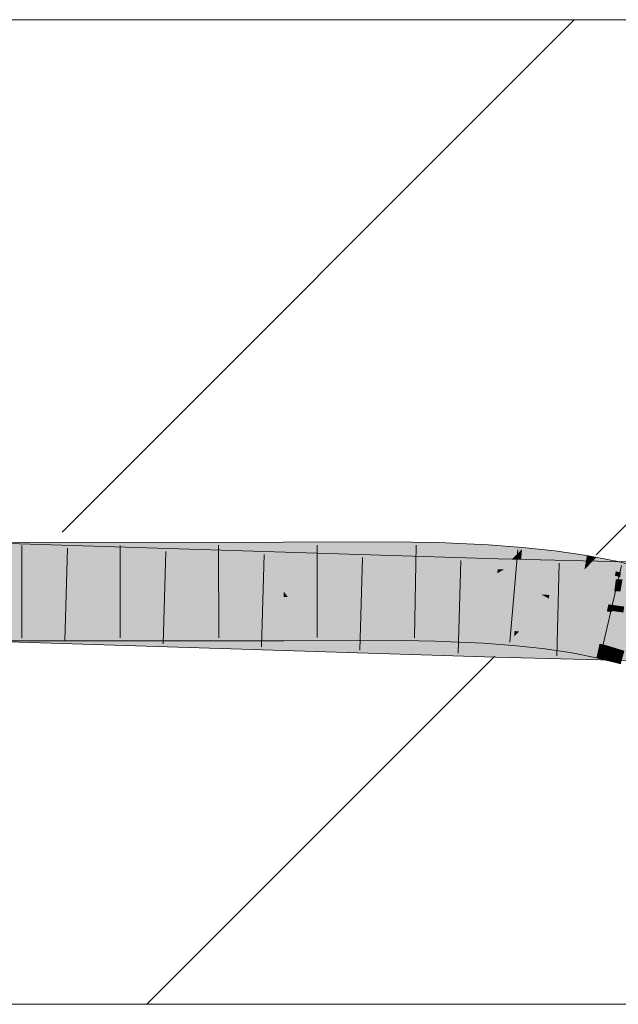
# Model space of a CAD drawing. Extents: x -620 to 300, y 62 to 1112.
# Tile 198 of 256: x 213.52 to 215.04, y 741.9 to 744.4. Entities that reach past the tile are written whole.
import ezdxf
from ezdxf.lldxf.tags import DXFTag

# ---------------------------------------------------------------- set-up
doc = ezdxf.new("R2010")
doc.units = 0
doc.layers.get('0').update_dxf_attribs({"lineweight": 13})
doc.layers.add('E_Detail_Linie_Text_Bem', color=7, linetype='Continuous', lineweight=13)
for name, color, linetype, lineweight, true_color in [('E_Detail_Wandschraffur', 7, 'Continuous', 5, 0xc0c0c0), ('E_Leerrohr 25-A06G9S0I8I', 7, 'Continuous', 9, 0xff8000), ('E_Leerrohr 25-Shading', 7, 'Continuous', 9, 0xff8000)]:
    doc.layers.add(name, color=color, linetype=linetype, lineweight=lineweight, true_color=true_color)
tags = doc.linetypes.add('fein_strichliert', pattern=[4, 1, -2, 1]).pattern_tags.tags
tags[8:9] = [DXFTag(74, 4), DXFTag(75, 0), DXFTag(340, '0'), DXFTag(46, 0.0), DXFTag(50, 0.0), DXFTag(44, 0.0), DXFTag(45, 0.0)]
tags[6:7] = [DXFTag(74, 4), DXFTag(75, 0), DXFTag(340, '0'), DXFTag(46, 0.0), DXFTag(50, 0.0), DXFTag(44, 0.0), DXFTag(45, 0.0)]
tags[4:5] = [DXFTag(74, 4), DXFTag(75, 0), DXFTag(340, '0'), DXFTag(46, 0.0), DXFTag(50, 0.0), DXFTag(44, 0.0), DXFTag(45, 0.0)]

# ---------------------------------------------------------------- blocks, each defined once
blk = doc.blocks.new('Shading-A06G9RJD8I', base_point=(167.9303, 740.8833))
at = {"layer": 'E_Leerrohr 25-Shading', "color": 43, "true_color": 0xd7ab7f}
for points in [[(213.422, 743.0434), (214.4481, 743.0309), (213.4222, 743.0599), (214.7388, 743.0297)], [(213.4222, 743.0599), (214.7388, 743.0297), (213.4224, 743.0715), (214.7388, 743.0302)], [(213.5061, 743.0438), (214.1946, 743.0464), (213.5062, 743.0485), (214.1945, 743.0635)], [(213.5062, 743.0485), (214.1945, 743.0635), (213.5064, 743.0603)], [(213.5064, 743.0603), (214.1945, 743.0635), (213.5066, 743.0715), (214.1945, 743.0722)], [(214.4554, 743.0656), (214.4554, 743.0734), (214.1945, 743.0635), (214.1945, 743.0722)], [(214.4553, 743.048), (214.4554, 743.0656), (214.1946, 743.0464), (214.1945, 743.0635)], [(214.5863, 743.0474), (214.5868, 743.0643), (214.4553, 743.048), (214.4554, 743.0656)], [(214.5868, 743.0643), (214.587, 743.0713), (214.4554, 743.0656), (214.4554, 743.0734)], [(214.7143, 743.045), (214.7151, 743.06), (214.5863, 743.0474), (214.5868, 743.0643)], [(214.7151, 743.06), (214.7154, 743.0657), (214.5868, 743.0643), (214.587, 743.0713)], [(214.7882, 743.0425), (214.8004, 743.0549), (214.7143, 743.045), (214.7151, 743.06)], [(214.8004, 743.0549), (214.8008, 743.0593), (214.7151, 743.06), (214.7154, 743.0657)], [(214.7992, 743.0421), (214.8004, 743.0549), (214.7882, 743.0425)], [(214.8835, 743.0476), (214.8004, 743.0549), (214.8823, 743.038), (214.7992, 743.0421)], [(214.8835, 743.0476), (214.8838, 743.0504), (214.8004, 743.0549), (214.8008, 743.0593)], [(214.9649, 743.0377), (214.965, 743.0385), (214.8835, 743.0476), (214.8838, 743.0504)], [(213.3116, 743.0402), (213.3115, 743.0383), (214.7381, 743.0034), (214.7378, 742.9935)], [(213.3117, 743.0422), (213.3116, 743.0402), (213.5366, 743.0344)], [(213.5366, 743.0344), (214.4481, 743.0309), (213.3117, 743.0422), (213.3117, 743.0447)], [(213.4138, 743.0384), (214.1946, 743.0416), (213.4139, 743.0434), (214.1946, 743.0464)], [(214.1946, 743.0388), (213.4138, 743.0374), (214.1946, 743.0356), (213.4138, 743.0349)], [(214.1946, 743.0416), (213.5061, 743.0388), (214.1946, 743.0388), (213.506, 743.0375)], [(214.7381, 743.0034), (214.7388, 743.0273), (213.5366, 743.0344), (214.4481, 743.0309)], [(214.4553, 743.0438), (214.4553, 743.048), (214.1946, 743.0416), (214.1946, 743.0464)], [(214.1946, 743.0416), (214.1946, 743.0388), (214.4553, 743.0438), (214.4553, 743.0401)], [(214.1946, 743.0388), (214.1946, 743.0356), (214.4553, 743.0401), (214.4553, 743.0368)], [(214.7388, 743.0273), (214.7388, 743.0297), (214.4481, 743.0309)], [(214.5862, 743.0416), (214.5863, 743.0474), (214.4553, 743.0438), (214.4553, 743.048)], [(214.4553, 743.0438), (214.4553, 743.0401), (214.5862, 743.0416), (214.5861, 743.0384)], [(214.4553, 743.0401), (214.4553, 743.0368), (214.5861, 743.0384), (214.5859, 743.0347)], [(214.5861, 743.0384), (214.5859, 743.0347), (214.7136, 743.0338), (214.7134, 743.0292)], [(214.5862, 743.0416), (214.5861, 743.0384), (214.7137, 743.0353), (214.7136, 743.0338)], [(214.7137, 743.0353), (214.7143, 743.045), (214.5862, 743.0416), (214.5863, 743.0474)], [(214.7136, 743.0338), (214.7134, 743.0292), (214.798, 743.0285), (214.7975, 743.0229)], [(214.7137, 743.0353), (214.7136, 743.0338), (214.7757, 743.0299)], [(214.7757, 743.0299), (214.7882, 743.0425), (214.7137, 743.0353), (214.7143, 743.045)], [(214.7388, 743.0273), (214.7381, 743.0034), (214.7938, 743.0269), (214.7539, 743.0031)], [(214.7971, 743.0287), (214.7388, 743.0302), (214.7388, 743.0297)], [(214.7971, 743.0287), (214.7388, 743.0297), (214.7938, 743.0269), (214.7388, 743.0273)], [(214.7539, 743.0031), (214.9236, 743.0257), (214.7938, 743.0269)], [(215.0448, 743.0228), (214.9236, 743.0257), (215.0419, 743.0018), (214.7539, 743.0031)], [(214.798, 743.0285), (214.7992, 743.0421), (214.7757, 743.0299), (214.7882, 743.0425)], [(214.9236, 743.0257), (214.7971, 743.0287), (214.7938, 743.0269)], [(214.798, 743.0285), (214.7975, 743.0229), (214.8801, 743.0211), (214.8792, 743.0141)], [(214.7992, 743.0421), (214.798, 743.0285), (214.8823, 743.038), (214.8801, 743.0211)], [(214.8823, 743.038), (214.8801, 743.0211), (214.964, 743.0323), (214.9603, 743.0111)], [(214.9649, 743.0377), (214.8835, 743.0476), (214.964, 743.0323), (214.8823, 743.038)], [(214.964, 743.0323), (214.9603, 743.0111), (214.9855, 743.0303), (214.9663, 743.0101)], [(214.9889, 743.0338), (214.9649, 743.0377), (214.9855, 743.0303), (214.964, 743.0323)], [(214.9889, 743.0338), (214.965, 743.0385), (214.9649, 743.0377)], [(215.0441, 743.023), (215.0265, 743.0264), (214.9663, 743.0101), (214.9855, 743.0303)], [(215.0265, 743.0264), (214.9889, 743.0338), (214.9855, 743.0303)], [(214.7381, 743.0034), (214.7378, 742.9935), (214.7539, 743.0031)], [(215.1602, 742.989), (215.2494, 742.9935), (214.7378, 742.9935), (214.7539, 743.0031)], [(215.0419, 743.0018), (214.7539, 743.0031), (215.0414, 742.9975)], [(214.8801, 743.0211), (214.8792, 743.0141), (214.9603, 743.0111), (214.9589, 743.0024)], [(214.9603, 743.0111), (214.9589, 743.0024), (214.9663, 743.0101)], [(214.9663, 743.0101), (214.9589, 743.0024), (215.0385, 742.9982), (215.036, 742.9872)], [(215.0441, 743.023), (214.9663, 743.0101), (215.0385, 742.9982)], [(215.0385, 742.9982), (215.0715, 742.991), (215.0441, 743.023), (215.0748, 743.0151)], [(215.1696, 742.995), (215.1716, 743.0012), (215.0414, 742.9975), (215.0419, 743.0018)], [(215.1774, 743.0196), (215.0448, 743.0228), (215.1716, 743.0012), (215.0419, 743.0018)], [(215.1602, 742.989), (214.7378, 742.9935), (215.0398, 742.9863)], [(215.0513, 742.9954), (215.0385, 742.9982), (215.0497, 742.9838), (215.036, 742.9872)], [(215.0857, 742.9852), (215.1602, 742.989), (215.0398, 742.9863)], [(213.3053, 742.8467), (214.7324, 742.7968), (213.3056, 742.8571), (214.7327, 742.8106)], [(213.3056, 742.8571), (214.7327, 742.8106), (213.3057, 742.861), (214.7329, 742.8164)], [(213.4191, 742.8575), (214.7329, 742.8164), (213.4191, 742.8581), (214.7329, 742.8168)], [(213.5029, 742.8431), (214.1949, 742.8459), (213.5031, 742.8539), (214.1948, 742.8584)], [(213.5032, 742.8582), (213.5031, 742.8539), (214.1948, 742.8588), (214.1948, 742.8584)], [(214.1949, 742.8459), (214.2608, 742.8464), (214.1948, 742.8588), (214.261, 742.8591)], [(214.2608, 742.8464), (214.4549, 742.8481), (214.261, 742.8591), (214.4549, 742.86)], [(214.4549, 742.8481), (214.5803, 742.846), (214.4549, 742.86), (214.5807, 742.8575)], [(214.5807, 742.8575), (214.5807, 742.858), (214.4549, 742.86)], [(214.5803, 742.846), (214.7028, 742.84), (214.5807, 742.8575), (214.7034, 742.8509)], [(214.5807, 742.8575), (214.7034, 742.8509), (214.5807, 742.858), (214.7035, 742.852)], [(214.7035, 742.852), (214.7035, 742.8527), (214.5807, 742.858)], [(214.7028, 742.84), (214.7802, 742.8331), (214.7034, 742.8509), (214.7812, 742.8438)], [(214.7034, 742.8509), (214.7812, 742.8438), (214.7035, 742.852), (214.7813, 742.8452)], [(214.7813, 742.8452), (214.7815, 742.8468), (214.7035, 742.852), (214.7035, 742.8527)], [(213.3046, 742.825), (214.7319, 742.7803), (213.3053, 742.8467), (214.7324, 742.7968)], [(213.5026, 742.8215), (214.1949, 742.8222), (213.5029, 742.8431), (214.1949, 742.8459)], [(214.1949, 742.8459), (214.1949, 742.8222), (214.2608, 742.8464), (214.2606, 742.8225)], [(214.2606, 742.8225), (214.4548, 742.8234), (214.2608, 742.8464), (214.4549, 742.8481)], [(214.4548, 742.8234), (214.5796, 742.8214), (214.4549, 742.8481), (214.5803, 742.846)], [(214.5796, 742.8214), (214.7015, 742.8161), (214.5803, 742.846), (214.7028, 742.84)], [(214.7015, 742.8161), (214.7782, 742.8104), (214.7028, 742.84), (214.7802, 742.8331)], [(214.7782, 742.8104), (214.8524, 742.8024), (214.7802, 742.8331), (214.8551, 742.8237)], [(214.7802, 742.8331), (214.7925, 742.8456), (214.7815, 742.8468)], [(214.7896, 742.8427), (214.7802, 742.8331), (214.8564, 742.8339), (214.8551, 742.8237)], [(214.7925, 742.8456), (214.7896, 742.8427), (214.8569, 742.8376), (214.8564, 742.8339)], [(214.8569, 742.8376), (214.857, 742.8387), (214.7925, 742.8456)], [(214.8564, 742.8339), (214.8551, 742.8237), (214.9279, 742.8212), (214.9262, 742.8112)], [(214.8569, 742.8376), (214.8564, 742.8339), (214.9286, 742.8253), (214.9279, 742.8212)], [(214.8569, 742.8376), (214.9286, 742.8253), (214.857, 742.8387), (214.929, 742.8275)], [(214.929, 742.8275), (214.9291, 742.8281), (214.857, 742.8387)], [(214.9286, 742.8253), (214.9279, 742.8212), (214.9961, 742.8096), (214.9951, 742.8052)], [(214.9286, 742.8253), (214.9961, 742.8096), (214.929, 742.8275), (214.9969, 742.813)], [(214.929, 742.8275), (214.9969, 742.813), (214.9291, 742.8281), (214.9971, 742.8141)], [(214.9971, 742.8141), (214.9973, 742.8148), (214.9291, 742.8281)], [(214.9853, 742.8046), (214.7327, 742.8106), (214.9849, 742.7902), (214.7324, 742.7968)], [(214.9855, 742.8108), (214.7329, 742.8168), (214.9853, 742.8046), (214.7327, 742.8106)], [(214.8524, 742.8024), (214.9229, 742.7921), (214.8551, 742.8237), (214.9262, 742.8112)], [(214.9229, 742.7921), (214.9893, 742.7791), (214.9262, 742.8112), (214.993, 742.7956)], [(214.9279, 742.8212), (214.9262, 742.8112), (214.9951, 742.8052), (214.993, 742.7956)], [(215.4291, 742.7786), (215.4346, 742.7939), (214.9849, 742.7902), (214.9853, 742.8046)], [(215.4015, 742.7947), (215.4162, 742.8004), (214.9853, 742.8046), (214.9855, 742.8108)], [(214.9961, 742.8096), (214.993, 742.7956), (215.0161, 742.8035), (215.0141, 742.7891)], [(214.9969, 742.813), (214.9961, 742.8096), (215.0084, 742.8097)], [(215.0161, 742.8035), (215.0166, 742.8074), (214.9961, 742.8096), (215.0084, 742.8097)], [(214.9973, 742.8148), (214.9969, 742.813), (215.017, 742.8098), (215.0084, 742.8097)], [(215.0166, 742.8074), (215.017, 742.8098), (215.0084, 742.8097)], [(215.0161, 742.8035), (215.0141, 742.7891), (215.0439, 742.7951), (215.0419, 742.7806)], [(215.0448, 742.8013), (215.017, 742.8098), (215.0439, 742.7951), (215.0161, 742.8035)], [(215.017, 742.8098), (215.0605, 742.7966), (215.045, 742.8026), (215.0609, 742.7979)], [(215.0605, 742.7966), (215.0448, 742.8013), (215.0588, 742.7906), (215.0439, 742.7951)], [(214.9849, 742.7902), (214.7324, 742.7968), (214.9845, 742.7742), (214.7319, 742.7803)], [(214.9845, 742.7742), (215.5026, 742.7617), (214.9849, 742.7902), (215.4692, 742.7775)], [(214.993, 742.7956), (214.9893, 742.7791), (215.0141, 742.7891), (215.0119, 742.7733)], [(215.0141, 742.7891), (215.0119, 742.7733), (215.0419, 742.7806), (215.0399, 742.7662)], [(215.0399, 742.7662), (215.0509, 742.7634), (215.0419, 742.7806), (215.0547, 742.7767)], [(215.0419, 742.7806), (215.0547, 742.7767), (215.0439, 742.7951), (215.0588, 742.7906)]]:
    blk.add_solid(points, dxfattribs=at)
at = {"layer": 'E_Leerrohr 25-Shading', "color": 31, "true_color": 0xfabd7f}
for points in [[(214.7377, 742.9892), (214.7378, 742.9935), (213.3115, 743.0383)], [(213.4138, 743.0349), (214.1946, 743.0027), (213.4218, 743.0349), (214.1946, 743.0054)], [(213.421, 742.9833), (214.7367, 742.9537), (213.4218, 743.0345), (214.7377, 742.9892)], [(214.1946, 743.0054), (214.1946, 743.0356), (213.4218, 743.0349)], [(213.5052, 742.9828), (214.1947, 742.9784), (213.5059, 743.0311), (214.1946, 743.0027)], [(214.4552, 742.9953), (214.4553, 743.0368), (214.1946, 743.0054), (214.1946, 743.0356)], [(214.5846, 742.9908), (214.5859, 743.0347), (214.4552, 742.9953), (214.4553, 743.0368)], [(214.711, 742.9872), (214.7134, 743.0292), (214.5846, 742.9908), (214.5859, 743.0347)], [(214.7941, 742.9854), (214.7975, 743.0229), (214.711, 742.9872), (214.7134, 743.0292)], [(214.1946, 743.0027), (214.4552, 742.9918), (214.1946, 743.0054), (214.4552, 742.9953)], [(214.1947, 742.9784), (214.4552, 742.9772), (214.1946, 743.0027), (214.4552, 742.9918)], [(214.8754, 742.9841), (214.8792, 743.0141), (214.7941, 742.9854), (214.7975, 743.0229)], [(214.9559, 742.9854), (214.9589, 743.0024), (214.8756, 742.9852), (214.8792, 743.0141)], [(215.0352, 742.9836), (215.036, 742.9872), (214.9556, 742.9834), (214.9589, 743.0024)], [(213.3098, 742.9858), (213.309, 742.9608), (214.7367, 742.9537), (214.7358, 742.9203)], [(214.1947, 742.9784), (213.5052, 742.9828), (214.1947, 742.9482), (213.5048, 742.9567)], [(214.1947, 742.9472), (214.4551, 742.9484), (214.1947, 742.9784), (214.4552, 742.9772)], [(214.4552, 742.9772), (214.4551, 742.9484), (214.5842, 742.9753), (214.5834, 742.9477)], [(214.4552, 742.9918), (214.5845, 742.9869), (214.4552, 742.9953), (214.5846, 742.9908)], [(214.4552, 742.9772), (214.5842, 742.9753), (214.4552, 742.9918), (214.5845, 742.9869)], [(214.5842, 742.9753), (214.5834, 742.9477), (214.7102, 742.9717), (214.7087, 742.9453)], [(214.5842, 742.9753), (214.7102, 742.9717), (214.5845, 742.9869), (214.7108, 742.9829)], [(214.5845, 742.9869), (214.7108, 742.9829), (214.5846, 742.9908), (214.711, 742.9872)], [(214.7102, 742.9717), (214.7925, 742.968), (214.7108, 742.9829), (214.7936, 742.9808)], [(214.7108, 742.9829), (214.7936, 742.9808), (214.711, 742.9872), (214.7941, 742.9854)], [(215.0387, 742.9783), (214.7377, 742.9892), (215.0346, 742.948), (214.7367, 742.9537)], [(215.0388, 742.9783), (215.0395, 742.9836), (214.7377, 742.9892), (214.7378, 742.9935)], [(215.0395, 742.9836), (215.0398, 742.9863), (214.7378, 742.9935)], [(214.7925, 742.968), (214.8728, 742.9632), (214.7936, 742.9808), (214.8748, 742.9792)], [(214.7936, 742.9808), (214.8748, 742.9792), (214.7941, 742.9854), (214.8754, 742.9841)], [(214.8728, 742.9632), (214.9511, 742.9569), (214.8748, 742.9792), (214.9548, 742.9784)], [(214.8748, 742.9792), (214.9548, 742.9784), (214.8754, 742.9841), (214.9556, 742.9834)], [(214.8754, 742.9841), (214.9556, 742.9834), (214.8756, 742.9852), (214.9559, 742.9854)], [(214.9511, 742.9569), (215.0274, 742.949), (214.9548, 742.9784), (215.034, 742.9783)], [(214.9548, 742.9784), (215.034, 742.9783), (214.9556, 742.9834), (215.0352, 742.9836)], [(215.0274, 742.949), (215.0697, 742.9786), (215.034, 742.9783)], [(215.0274, 742.949), (215.1019, 742.9391), (215.0697, 742.9786), (215.1104, 742.9683)], [(215.0697, 742.9786), (215.036, 742.9872), (215.034, 742.9783)], [(215.0504, 742.9477), (215.0555, 742.9777), (215.0346, 742.948), (215.0387, 742.9783)], [(215.0839, 742.9767), (215.0857, 742.9852), (215.0388, 742.9783), (215.0398, 742.9863)], [(214.7358, 742.9203), (213.309, 742.9608), (214.7354, 742.9062), (213.3087, 742.9514)], [(213.5046, 742.9465), (214.1947, 742.9482), (213.5048, 742.9567)], [(214.7085, 742.9409), (214.7895, 742.9348), (214.7102, 742.9717), (214.7925, 742.968)], [(215.1128, 742.9465), (214.7367, 742.9537), (215.1037, 742.9113), (214.7358, 742.9203)], [(214.8485, 742.9395), (214.7925, 742.968), (214.7902, 742.9424)], [(214.8728, 742.9632), (214.7925, 742.968), (214.8696, 742.9384), (214.8485, 742.9395)], [(214.9511, 742.9569), (214.8728, 742.9632), (214.947, 742.9329), (214.8696, 742.9384)], [(214.9511, 742.9569), (214.9452, 742.9227), (215.0274, 742.949), (215.0197, 742.9145)], [(214.7329, 742.8168), (214.7354, 742.9052), (213.3058, 742.8616), (213.3086, 742.95)], [(214.7354, 742.9052), (214.7354, 742.9062), (213.4205, 742.9465), (213.5045, 742.9452)], [(213.5046, 742.9449), (213.5032, 742.8582), (214.1947, 742.9335), (214.1948, 742.8588)], [(214.1947, 742.9482), (213.5046, 742.9465), (214.1947, 742.9472)], [(213.5046, 742.9465), (214.1947, 742.9359), (214.1947, 742.9472)], [(214.1947, 742.9359), (213.5046, 742.9465), (214.1947, 742.9335), (213.5046, 742.9449)], [(214.1947, 742.9472), (214.4551, 742.9456), (214.2621, 742.9475)], [(214.4551, 742.9456), (214.1947, 742.9472), (214.4551, 742.9323), (214.2034, 742.9357)], [(214.2034, 742.9357), (214.1947, 742.9472), (214.1947, 742.9359)], [(214.1947, 742.9359), (214.1947, 742.9335), (214.2034, 742.9357), (214.2051, 742.9334)], [(214.1947, 742.9335), (214.1948, 742.8612), (214.2051, 742.9334), (214.261, 742.8591)], [(214.4551, 742.9323), (214.2034, 742.9357), (214.455, 742.9297), (214.2051, 742.9334)], [(214.2051, 742.9334), (214.261, 742.8591), (214.455, 742.9297), (214.4549, 742.86)], [(214.4551, 742.9456), (214.4551, 742.9484), (214.2621, 742.9475)], [(214.455, 742.9297), (214.4549, 742.86), (214.5827, 742.9266), (214.5807, 742.858)], [(214.5828, 742.9292), (214.4551, 742.9323), (214.5827, 742.9266), (214.455, 742.9297)], [(214.4551, 742.9484), (214.5833, 742.9464), (214.5834, 742.9477)], [(214.5832, 742.9429), (214.5833, 742.9464), (214.4551, 742.9456), (214.4551, 742.9484)], [(214.4551, 742.9456), (214.4551, 742.9323), (214.5832, 742.9429), (214.5828, 742.9292)], [(214.5827, 742.9266), (214.5807, 742.858), (214.7074, 742.9218), (214.7035, 742.8527)], [(214.7075, 742.9245), (214.5828, 742.9292), (214.7074, 742.9218), (214.5827, 742.9266)], [(214.5832, 742.9429), (214.5828, 742.9292), (214.7083, 742.9385), (214.7075, 742.9245)], [(214.7083, 742.9385), (214.7085, 742.9409), (214.5832, 742.9429), (214.5833, 742.9464)], [(214.5834, 742.9477), (214.5833, 742.9464), (214.7087, 742.9453), (214.7085, 742.9409)], [(214.7083, 742.9385), (214.7075, 742.9245), (214.7894, 742.9345), (214.7881, 742.9202)], [(214.7894, 742.9345), (214.7895, 742.9348), (214.7083, 742.9385), (214.7085, 742.9409)], [(214.8666, 742.9147), (214.8681, 742.9264), (214.7881, 742.9202), (214.7895, 742.9348)], [(214.7895, 742.9348), (214.8685, 742.9293), (214.7898, 742.9389), (214.8577, 742.9348)], [(214.8685, 742.9293), (214.7895, 742.9348), (214.7982, 742.9339)], [(214.8577, 742.9348), (214.8485, 742.9395), (214.7898, 742.9389), (214.7902, 742.9424)], [(214.7982, 742.9339), (214.8681, 742.9264), (214.8685, 742.9293)], [(214.8485, 742.9395), (214.8685, 742.9293), (214.8696, 742.9384)], [(214.9427, 742.908), (214.944, 742.9152), (214.8666, 742.9147), (214.8681, 742.9264)], [(214.9452, 742.9227), (214.8685, 742.9293), (214.9442, 742.9167), (214.8681, 742.9264)], [(214.8681, 742.9264), (214.944, 742.9152), (214.9442, 742.9167)], [(214.8696, 742.9384), (214.8685, 742.9293), (214.947, 742.9329), (214.9452, 742.9227)], [(215.0648, 742.944), (215.0274, 742.949), (215.0599, 742.9089), (215.0197, 742.9145)], [(214.7074, 742.9218), (214.7035, 742.8527), (214.7879, 742.9174), (214.7815, 742.8468)], [(214.7881, 742.9202), (214.7075, 742.9245), (214.7879, 742.9174), (214.7074, 742.9218)], [(215.1795, 742.8945), (214.7354, 742.9052), (215.4162, 742.8004), (214.7329, 742.8168)], [(215.0702, 742.912), (214.7358, 742.9203), (215.0671, 742.8972), (214.7354, 742.9052)], [(214.7879, 742.9174), (214.7815, 742.8468), (214.8663, 742.9118), (214.857, 742.8387)], [(214.7881, 742.9202), (214.7879, 742.9174), (214.8666, 742.9147), (214.8663, 742.9118)], [(214.9422, 742.905), (214.8663, 742.9118), (214.9299, 742.8328), (214.8587, 742.8526)], [(214.8666, 742.9147), (214.8663, 742.9118), (214.9427, 742.908), (214.9422, 742.905)], [(215.0157, 742.8966), (214.9422, 742.905), (214.9973, 742.8148), (214.9299, 742.8328)], [(214.9427, 742.908), (214.9422, 742.905), (215.0163, 742.8997), (215.0157, 742.8966)], [(215.0163, 742.8997), (215.0167, 742.901), (214.9427, 742.908), (214.944, 742.9152)], [(214.9452, 742.9227), (214.944, 742.9152), (215.0197, 742.9145), (215.0167, 742.901)], [(215.0167, 742.901), (215.0163, 742.8997), (215.0293, 742.8978)], [(215.0293, 742.8978), (215.0314, 742.9128), (215.0167, 742.901), (215.0197, 742.9145)], [(215.0314, 742.9128), (215.0293, 742.8978), (215.0599, 742.9089), (215.0588, 742.9009)], [(215.0588, 742.9009), (215.0293, 742.8978), (215.0578, 742.8937)], [(215.0157, 742.8966), (214.9973, 742.8148), (215.0288, 742.8947), (215.017, 742.8098)], [(215.0293, 742.8978), (215.0163, 742.8997), (215.0288, 742.8947), (215.0157, 742.8966)], [(215.0293, 742.8978), (215.017, 742.8098), (215.0573, 742.8906), (215.045, 742.8026)], [(215.0875, 742.8895), (215.0293, 742.8978), (215.0866, 742.8865), (215.0573, 742.8906)], [(214.1948, 742.8588), (214.261, 742.8591), (214.1948, 742.8612)], [(214.8587, 742.8526), (214.857, 742.8387), (214.9299, 742.8328), (214.9291, 742.8281)], [(214.9299, 742.8328), (214.9291, 742.8281), (214.9973, 742.8148)]]:
    blk.add_solid(points, dxfattribs=at)
blk = doc.blocks.new('Referenz-A06G9S0O8I')
at = {"layer": 'E_Detail_Linie_Text_Bem', "linetype": 'Continuous', "ltscale": 0.13}
for p, q in [((186.0657, 744.399), (246.0438, 744.399)), ((246.0438, 741.899), (198.0657, 741.899))]:
    blk.add_line(p, q, dxfattribs=at)
at = {"layer": 'E_Detail_Wandschraffur', "linetype": 'fein_strichliert', "ltscale": 0.13}
blk.add_line((213.6314, 743.0978), (214.9326, 744.399), dxfattribs=at)
at = {"layer": 'E_Detail_Wandschraffur', "linetype": 'ByBlock', "ltscale": 0.13}
for p, q in [((214.9884, 743.0406), (216.3469, 744.399)), ((213.8469, 741.899), (214.7313, 742.7834))]:
    blk.add_line(p, q, dxfattribs=at)
at = {"layer": 'E_Leerrohr 25-A06G9S0I8I', "linetype": 'Continuous', "ltscale": 0.13}
for p, q in [((214.1945, 743.0722), (212.2833, 743.0704)), ((214.7388, 743.0302), (213.3127, 743.0749)), ((213.5296, 743.0641), (213.5293, 742.8291)), ((213.6457, 743.0569), (213.6383, 742.8221)), ((213.7795, 743.0643), (213.7794, 742.8293)), ((214.0294, 743.0645), (214.0295, 742.8295)), ((214.4554, 743.0734), (214.1945, 743.0722)), ((214.2794, 743.0651), (214.2795, 742.8301)), ((214.587, 743.0713), (214.4554, 743.0734)), ((214.5316, 743.0647), (214.5273, 742.8298)), ((214.7154, 743.0657), (214.587, 743.0713)), ((214.8008, 743.0593), (214.7154, 743.0657)), ((214.7892, 743.0527), (214.769, 742.8186)), ((214.8838, 743.0504), (214.8008, 743.0593)), ((214.965, 743.0385), (214.8838, 743.0504)), ((213.8955, 743.0491), (213.8883, 742.8142)), ((214.1452, 743.0413), (214.1382, 742.8064)), ((214.395, 743.0334), (214.3882, 742.7985)), ((214.6448, 743.0256), (214.6382, 742.7907)), ((216.1277, 742.9968), (214.7388, 743.0302)), ((215.044, 743.023), (214.965, 743.0385)), ((214.8945, 743.0189), (214.8883, 742.784)), ((215.0528, 743.013), (214.9994, 742.7842)), ((215.1206, 743.0034), (215.044, 743.023)), ((214.7319, 742.7803), (213.3046, 742.825)), ((214.1949, 742.8222), (212.2818, 742.8204)), ((214.4548, 742.8234), (214.1949, 742.8222)), ((214.5796, 742.8214), (214.4548, 742.8234)), ((214.7015, 742.8161), (214.5796, 742.8214)), ((214.7781, 742.8104), (214.7015, 742.8161)), ((214.8524, 742.8024), (214.7781, 742.8104)), ((214.9229, 742.792), (214.8524, 742.8024)), ((216.1234, 742.7468), (214.7319, 742.7803)), ((214.9893, 742.7791), (214.9229, 742.792)), ((215.0509, 742.7634), (214.9893, 742.7791))]:
    blk.add_line(p, q, dxfattribs=at)

msp = doc.modelspace()

# ---------------------------------------------------------------- block references
at = {"color": 8, "lineweight": 25, "ltscale": 0.25, "true_color": 0x808080}
msp.add_blockref('Referenz-A06G9S0O8I', (0, 0), dxfattribs=at)
msp.add_blockref('Shading-A06G9RJD8I', (167.9303, 740.8833))

doc.saveas('drawing.dxf')
